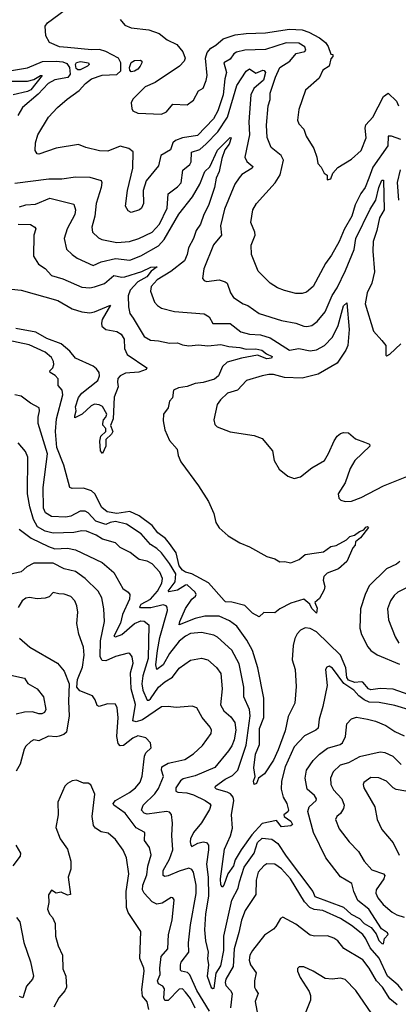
# Model space of a CAD drawing. Extents: x 1552033 to 1694788, y 811965 to 917215.
# Tile 204 of 256: x 1583935 to 1586308, y 872408 to 878575. Entities that reach past the tile are written whole.
import ezdxf

# ---------------------------------------------------------------- set-up
doc = ezdxf.new("R2010")
doc.units = 0

msp = doc.modelspace()

# ---------------------------------------------------------------- linework, layer by layer
at = {"layer": '0CON20XD'}
for points in [[(1586324, 877824), (1586265, 877846.2), (1586243.6, 877846.4), (1586241.6, 877785), (1586148.1, 877651.9), (1586122.5, 877582.5), (1586099.6, 877525), (1586073.4, 877486.6), (1586038.5, 877415), (1586016.5, 877345), (1585968, 877262), (1585938.2, 877185), (1585889.8, 877100.2), (1585852.1, 877047.9), (1585774.4, 876905), (1585732.1, 876867.9), (1585705, 876860), (1585665, 876860), (1585595, 876878.5), (1585551.2, 876895), (1585505.4, 876925.4), (1585430.4, 877000.4), (1585388.6, 877105), (1585386.8, 877163.2), (1585411.9, 877225), (1585409.4, 877245), (1585383.3, 877305), (1585395.6, 877385), (1585419.4, 877425), (1585536.7, 877553.3), (1585567.4, 877602.6), (1585588.5, 877695), (1585574.5, 877725), (1585511.4, 877775), (1585486.7, 877836.7), (1585481.5, 877915), (1585493.1, 878035), (1585504.2, 878075), (1585504.7, 878115), (1585537.7, 878215), (1585565.2, 878275), (1585627.8, 878315), (1585667.2, 878362.8), (1585723.1, 878376.9), (1585727.9, 878385), (1585721.3, 878405), (1585685, 878428.9), (1585605, 878430.9), (1585475, 878389.1), (1585346.3, 878383.7), (1585295, 878371.9), (1585277.8, 878362.2), (1585255, 878328.5), (1585213.8, 878305), (1585231, 878245), (1585221.6, 878205), (1585211.3, 878105), (1585176.7, 878005), (1585150.5, 877955), (1585050.3, 877849.7), (1584955, 877835.3), (1584911.9, 877818.1), (1584894.5, 877805), (1584879.4, 877760.6), (1584819.1, 877725), (1584805, 877660.8), (1584727.8, 877565), (1584710, 877505), (1584710.5, 877425), (1584699.2, 877395), (1584686.2, 877385), (1584635, 877367.1), (1584615, 877378), (1584597.8, 877407.8), (1584610, 877505), (1584644.5, 877645.5), (1584646.8, 877746.8), (1584618.6, 877768.6), (1584565, 877783.1), (1584487.3, 877752.7), (1584435, 877754.5), (1584350, 877775), (1584305, 877793.3), (1584165, 877769.8), (1584055, 877733.6), (1584044, 877735), (1584032.9, 877755), (1584034.4, 877805), (1584048.9, 877855), (1584116.9, 877965), (1584172.2, 878025), (1584232.1, 878077.9), (1584308.8, 878131.2), (1584347.5, 878175), (1584385, 878204.6), (1584452.5, 878227.5), (1584545, 878232.7), (1584568.3, 878255), (1584568.7, 878305), (1584555, 878334.7), (1584475, 878376.2), (1584435, 878389.6), (1584385, 878386.8), (1584235, 878400.8), (1584185, 878404.7), (1584122, 878432), (1584098.8, 878475), (1584095.6, 878535), (1584110, 878555), (1584300.5, 878695)], [(1584565.8, 878575.8), (1584595, 878541.2), (1584635, 878523.3), (1584745, 878511.5), (1584809.8, 878489.8), (1584859.8, 878449.8), (1584919.1, 878419.1), (1584958, 878375), (1584971.4, 878335), (1584965.8, 878315), (1584935.9, 878284.1), (1584785, 878182.9), (1584722, 878155), (1584645, 878076.5), (1584633.9, 878055), (1584638.4, 878018.4), (1584645, 878004.5), (1584675, 877990.5), (1584825, 877983.1), (1584855, 877998.6), (1584895, 878045.9), (1584985, 878042.9), (1585025, 878070.4), (1585055, 878130), (1585085, 878146.7), (1585104.6, 878195.4), (1585110, 878225), (1585098.8, 878335), (1585110.7, 878369.3), (1585132.8, 878397.2), (1585165, 878415.5), (1585211.4, 878455), (1585285, 878480.8), (1585355, 878489.3), (1585475, 878492.6), (1585625, 878516.1), (1585705, 878511.2), (1585747.5, 878497.5), (1585815, 878462.7), (1585851.5, 878431.5), (1585867.7, 878407.7), (1585885, 878360), (1585898.3, 878358.3), (1585897.5, 878345), (1585885, 878330), (1585873.8, 878285), (1585835, 878258.8), (1585811.2, 878208.8), (1585726.6, 878133.4), (1585685, 878012.5), (1585675.8, 877945), (1585685, 877923.8), (1585715, 877888.8), (1585730, 877845), (1585778, 877768), (1585798, 877715), (1585803.8, 877675), (1585825, 877652.5), (1585843.9, 877613.9), (1585861.7, 877601.7), (1585861.7, 877571.7), (1585885, 877577.5), (1585896.7, 877615), (1585929.7, 877650.3), (1586015, 877702.5), (1586075.7, 877755), (1586105.4, 877834.6), (1586099.2, 877895), (1586103.6, 877916.4), (1586148.5, 877965), (1586215, 878094.4), (1586245, 878114.4), (1586296.9, 878065), (1586308, 878035)], [(1583885, 878256.1), (1583985, 878273.4), (1584077.5, 878312.5), (1584165, 878315.6), (1584205, 878311.6), (1584230.6, 878300.6), (1584246.7, 878276.7), (1584252, 878235), (1584237, 878213), (1584155, 878197.6), (1584114.7, 878175), (1584050.5, 878109.5), (1583952.9, 878025), (1583924.6, 877975)], [(1583905, 877551.1), (1584118.9, 877578.9), (1584200.6, 877579.4), (1584285, 877591.2), (1584375, 877588.9), (1584445, 877567.1), (1584449.4, 877555), (1584445.7, 877525), (1584414.1, 877425), (1584405.3, 877344.7), (1584387.1, 877275), (1584391.2, 877245), (1584429.5, 877209.5), (1584449.3, 877199.3), (1584545, 877180.4), (1584623.8, 877185), (1584682.9, 877205), (1584765, 877243.6), (1584811.5, 877295), (1584859.4, 877395), (1584865.3, 877484.7), (1584925, 877527.7), (1584947.2, 877552.8), (1584957.4, 877632.6), (1585000.7, 877669.3), (1585009.3, 877685), (1585011.9, 877745), (1585065, 877762.1), (1585103.1, 877796.9), (1585177.9, 877872.1), (1585237.3, 877965), (1585296.6, 878163.4), (1585355, 878251.9), (1585375, 878268.1), (1585415, 878239.6), (1585458.5, 878258.5), (1585467.4, 878257.4), (1585474.8, 878244.8), (1585462.9, 878197.1), (1585403.1, 878145), (1585384.3, 878105), (1585370.6, 877935), (1585375.3, 877855), (1585346.8, 877715), (1585357.7, 877687.7), (1585397.1, 877655), (1585391.9, 877645), (1585326.4, 877605), (1585310, 877585), (1585284.5, 877545), (1585219.5, 877389.5), (1585194.6, 877285), (1585199.1, 877225), (1585149.5, 877165), (1585089.2, 877015), (1585081.2, 876955), (1585091.2, 876941.2), (1585105, 876936), (1585185, 876945.7), (1585223.9, 876933.9), (1585235.6, 876925), (1585255.6, 876865), (1585274.6, 876834.6), (1585335, 876795.5), (1585366, 876785), (1585435, 876734.4), (1585575, 876692.1), (1585665, 876675.5), (1585715, 876656.5), (1585735, 876653.5), (1585765, 876660.9), (1585798.9, 876685), (1585848.5, 876745), (1585892.9, 876847.1), (1585923.8, 876895), (1585977.1, 877005), (1586030.6, 877135), (1586042.2, 877205), (1586131.7, 877388.3), (1586166.5, 877445), (1586184.8, 877525), (1586205, 877570), (1586215, 877570), (1586218.4, 877385), (1586189.2, 877335), (1586173.8, 877255), (1586151.3, 877185), (1586147.9, 877125), (1586159.1, 876995), (1586141.6, 876925), (1586112.7, 876865), (1586100.4, 876795), (1586151.5, 876625), (1586204.2, 876565), (1586228.8, 876535), (1586230, 876475), (1586235, 876470), (1586255, 876480), (1586324.2, 876545)], [(1584300.7, 878260.7), (1584290.1, 878270.1), (1584285.3, 878295), (1584292.3, 878307.7), (1584316.1, 878313.9), (1584365.8, 878305), (1584370, 878295), (1584360.4, 878285), (1584315, 878262.1), (1584300.7, 878260.7)], [(1584635, 878247.8), (1584625, 878258.6), (1584623.3, 878275), (1584633.8, 878306.2), (1584655, 878320.6), (1584691.9, 878321.9), (1584700, 878315), (1584700, 878305), (1584689.6, 878285), (1584675.9, 878265), (1584655, 878253.4), (1584635, 878247.8)], [(1583865, 878190.3), (1583985, 878189.8), (1584025, 878201.3), (1584065, 878225.3), (1584077.1, 878225), (1584005, 878136.9), (1583985, 878126), (1583895, 878104.4)], [(1583935, 877402.9), (1583975, 877415.9), (1584035, 877420.2), (1584125, 877457.1), (1584275, 877419.2), (1584284.5, 877385), (1584281.1, 877355), (1584232.1, 877265), (1584214.5, 877205), (1584228.9, 877138.9), (1584265, 877103.6), (1584295, 877081.2), (1584395, 877035.4), (1584445, 877058.8), (1584535, 877080.4), (1584625, 877070), (1584695, 877095.8), (1584805, 877159.7), (1584841, 877199), (1584933.1, 877356.9), (1585018.9, 877465), (1585064.7, 877545.3), (1585096.4, 877625), (1585125.9, 877654.1), (1585175, 877757.5), (1585255, 877837.5), (1585260, 877835), (1585248.7, 877795), (1585220.3, 877759.7), (1585201.9, 877705), (1585185.3, 877625), (1585167.4, 877582.6), (1585156.4, 877525), (1585119.4, 877410.6), (1585089.7, 877355), (1585067.5, 877295), (1585040.5, 877255), (1585024.5, 877205.5), (1584993.6, 877146.4), (1584985.2, 877104.8), (1584967.5, 877065), (1584882.4, 876997.6), (1584795.9, 876945), (1584759.3, 876905), (1584755.5, 876875), (1584780, 876805), (1584798.1, 876785), (1584825, 876769.1), (1584905, 876748.2), (1585092.4, 876732.4), (1585123.4, 876713.4), (1585145, 876673.1), (1585255, 876671.8), (1585320.4, 876620.4), (1585374.8, 876604.8), (1585445, 876601.4), (1585505, 876581.6), (1585625, 876506.2), (1585685, 876515.3), (1585755, 876501.8), (1585795, 876507.3), (1585845.3, 876534.7), (1585895, 876586.7), (1585930.2, 876659.8), (1585965, 876782.9), (1585985, 876801.2), (1585999.3, 876635), (1585990.8, 876535), (1585978.9, 876505), (1585925, 876423.5), (1585805.3, 876354.7), (1585705, 876330.8), (1585595, 876333.3), (1585526.4, 876353.6), (1585497.4, 876352.6)], [(1586310.6, 877445), (1586303.4, 877555), (1586321.6, 877635)], [(1583925, 877295.3), (1584002.9, 877292.9), (1584031.2, 877275), (1584035.8, 877265), (1584024.3, 877225), (1584021.1, 877095), (1584054.3, 877045), (1584095, 877016.7), (1584135, 876972.9), (1584205, 876951.2), (1584325, 876900.4), (1584374, 876896), (1584405, 876901.8), (1584467.9, 876922.1), (1584525, 876972.1), (1584575, 876963.3), (1584595, 876965.7), (1584701.3, 876998.7), (1584756.7, 877025), (1584796.7, 877026.7), (1584760.2, 876999.8), (1584731.8, 876965), (1584675, 876933.9), (1584628, 876882), (1584616.1, 876845), (1584616.5, 876776.5), (1584625.5, 876735), (1584646.1, 876706.1), (1584715, 876592), (1584755, 876568.1), (1584805, 876564.5), (1584875, 876549.4), (1584925, 876551.5), (1584955, 876538.2), (1584995, 876531.8), (1585055, 876539.6), (1585115, 876532.8), (1585195, 876540), (1585245, 876527.5), (1585315, 876523), (1585355, 876510.8), (1585415, 876514.7), (1585452.9, 876505), (1585481.9, 876481.9), (1585518, 876465), (1585513.3, 876455), (1585485, 876451.8), (1585425, 876474.2), (1585325.9, 876455.9), (1585235, 876430.6), (1585207.2, 876402.8), (1585181.8, 876345), (1585156.6, 876323.4), (1585085, 876303.2), (1585035, 876297.6), (1584985, 876277.1), (1584931.1, 876268.9), (1584900, 876255), (1584893, 876207), (1584873.8, 876185), (1584865.6, 876144.4), (1584837.1, 876105), (1584833.6, 876063.6), (1584845.4, 876005.4), (1584875, 875939.4), (1584922.2, 875885), (1584927.7, 875845), (1584945.4, 875805), (1585056.9, 875655), (1585117.7, 875557.7), (1585152.5, 875482.5), (1585165.5, 875425), (1585185, 875393.5), (1585241.8, 875341.8), (1585315, 875298.1), (1585375, 875273.8), (1585485, 875213.1), (1585535, 875199.3), (1585565, 875180.4), (1585595, 875182.2), (1585635, 875174.2), (1585686.1, 875193.9), (1585725, 875226.5), (1585794.5, 875235.5), (1585838.1, 875241.9), (1585884.4, 875275.6), (1585917.4, 875282.6), (1585983.4, 875316.6), (1586005, 875338), (1586034, 875346), (1586065, 875370.5), (1586090.8, 875379.2), (1586105, 875397.1), (1586115, 875400.8), (1586122, 875395), (1586070.9, 875329.1), (1586040, 875305), (1586036.7, 875285), (1586023, 875267), (1585985, 875182.5), (1585932.5, 875135), (1585862.3, 875107.7), (1585841.7, 875088.3), (1585836.7, 875065), (1585846.7, 875025), (1585842.5, 875005), (1585815, 874950), (1585783.8, 874925), (1585798.6, 874888.6), (1585795, 874858.8), (1585765, 874888.1), (1585753.9, 874913.9), (1585715, 874946.7), (1585635, 874920), (1585565, 874886.2), (1585535, 874859.2), (1585465, 874861.5), (1585435.5, 874834.5), (1585395, 874858.2), (1585345.4, 874905.4), (1585265, 874927.5), (1585225, 874928.8), (1585216.7, 874936.7), (1585118.2, 875048.1), (1585015, 875104.9), (1584974.6, 875114.6), (1584955, 875127), (1584934.1, 875155), (1584915.7, 875235), (1584873.7, 875295), (1584849.3, 875325), (1584802, 875362), (1584765, 875407.5), (1584685, 875468.4), (1584624.8, 875494.8), (1584545, 875482.3), (1584483.8, 875493.8), (1584450, 875520), (1584405.3, 875605), (1584385, 875624.1), (1584335, 875641.1), (1584265, 875638.1), (1584248.8, 875645), (1584213.1, 875785), (1584168.5, 875895), (1584160.4, 875995), (1584165.2, 876075), (1584205.9, 876225.9), (1584202.5, 876255), (1584177.1, 876285), (1584177.5, 876325), (1584157.3, 876347.3), (1584126, 876365), (1584124.2, 876375), (1584143.3, 876395), (1584150.4, 876415), (1584147.7, 876435), (1584135, 876458.5), (1584095, 876492.8), (1583995, 876539.5), (1583857.4, 876567.4)], [(1583885, 876886.9), (1583945, 876880.9), (1584175, 876816.2), (1584265.3, 876765.3), (1584325, 876744.5), (1584375, 876739.6), (1584404.7, 876745.3)], [(1584404.7, 876745.3), (1584505, 876786.2), (1584453.2, 876696.7), (1584447.5, 876675), (1584450, 876655), (1584475, 876633.8), (1584545, 876622.5), (1584571.9, 876605), (1584589.5, 876575), (1584592.8, 876515), (1584608.3, 876478.3), (1584732.5, 876395), (1584727.5, 876385), (1584682.3, 876367.7), (1584598.9, 876361.1), (1584564.6, 876345.4), (1584551.1, 876328.9), (1584547.8, 876305), (1584553.3, 876275), (1584528.3, 876211.7), (1584521.1, 876075), (1584504.3, 876034.3), (1584518.9, 875995), (1584511.6, 875978.4), (1584475.6, 875945), (1584476.2, 875905), (1584455, 875858), (1584441.8, 875875), (1584437.2, 875935), (1584443.2, 875966.8), (1584474.5, 875995), (1584474.5, 876014.5), (1584456, 876035), (1584455.7, 876045), (1584461.3, 876068.7), (1584475.6, 876085), (1584481.1, 876105), (1584455, 876152.5), (1584433.6, 876163.6), (1584403.3, 876166.7), (1584383.3, 876156.7), (1584326.1, 876103.9), (1584281.7, 876081.7), (1584280, 876095), (1584290, 876125), (1584285, 876150), (1584305, 876208), (1584324.6, 876235), (1584425.5, 876314.5), (1584435.7, 876344.3), (1584432.9, 876365), (1584417.6, 876387.6), (1584395, 876404.3), (1584284.9, 876454.9), (1584249.6, 876499.6), (1584195, 876544.8), (1584105, 876578.3), (1584037.1, 876617.1), (1583910.7, 876640.7)], [(1585497.4, 876352.6), (1585455, 876345.5), (1585356.7, 876315), (1585299.4, 876255), (1585238.6, 876235), (1585194.7, 876195.3), (1585173.1, 876165), (1585151.2, 876068.8), (1585158.8, 876038.8), (1585173.8, 876025), (1585255, 875993.8), (1585405, 875970), (1585455, 875953.1), (1585520, 875875), (1585530.6, 875815), (1585560.6, 875760.6), (1585615, 875717.1), (1585655, 875702.5), (1585695, 875712.5), (1585765, 875768.5), (1585845.4, 875814.6), (1585871.4, 875858.6), (1585905, 875936.7), (1585925, 875966.7), (1585945, 875983.3), (1585965, 875990), (1585995, 875986.7), (1586040.3, 875950.3), (1586095, 875928.8), (1586127.3, 875917.3), (1586130, 875905), (1586035.6, 875814.4), (1586006.4, 875763.6), (1585975, 875673.8), (1585930.8, 875605), (1585935, 875577.5), (1585946.7, 875565), (1585975, 875557.1), (1586015, 875558.9), (1586075, 875581.5), (1586215, 875656.2), (1586372.3, 875717.7)], [(1586405, 874335.2), (1586275, 874382), (1586194, 874386), (1586135, 874377.8), (1586121.2, 874385), (1586085, 874425.2), (1586075, 874428.9), (1586035, 874423.5), (1585995, 874438.7), (1585985.9, 874455), (1585979.6, 874515), (1585945, 874594), (1585795, 874742), (1585755, 874761.8), (1585725, 874766.9), (1585695, 874751.1), (1585675, 874728.9), (1585659.6, 874700.4), (1585649.4, 874655), (1585643.2, 874565), (1585660.8, 874505), (1585667.8, 874397.8), (1585658.7, 874295), (1585618.7, 874211.3), (1585598.4, 874121.6), (1585555, 874002.5), (1585525, 873937.5), (1585468.9, 873851.1), (1585431.2, 873825), (1585418.7, 873791.3), (1585404.4, 873784.4), (1585399.5, 873805), (1585410, 873835), (1585401.6, 873888.4), (1585412.5, 873975), (1585438.8, 874035), (1585438.6, 874135), (1585465.5, 874205), (1585466, 874326), (1585428.6, 874515), (1585393.2, 874625), (1585358.3, 874688.3), (1585296, 874776), (1585250.7, 874810.7), (1585185, 874839.8), (1585095, 874838.8), (1585035, 874824.4), (1584934.5, 874784.5), (1584937.9, 874805), (1584975, 874886.7), (1585013.8, 874945), (1585037.7, 874965), (1585040.8, 874975), (1585035, 874990), (1584985, 875034.6), (1584975, 875033.9), (1584925, 875001.4), (1584870.7, 874990.7), (1584866.2, 874995), (1584872.1, 875005), (1584910.4, 875055), (1584914.1, 875104.1), (1584875, 875169.2), (1584824.8, 875235), (1584794, 875264), (1584755, 875287.5), (1584696.8, 875355), (1584605, 875415.8), (1584535, 875431.6), (1584503.2, 875426.8), (1584475, 875414), (1584413.4, 875433.4), (1584365, 875485.5), (1584345, 875497.7), (1584315, 875497.1), (1584255, 875466.1), (1584225, 875459.6), (1584135, 875463.3), (1584097.2, 875487.2), (1584084.8, 875515), (1584082, 875645), (1584110.2, 875855), (1584051.2, 876045), (1584050.8, 876085), (1584060, 876125), (1584057.1, 876145), (1584004, 876174), (1583945, 876217.3), (1583905, 876226.2)], [(1586397.1, 874247.1), (1586285, 874280.4), (1586187.9, 874297.9), (1586125, 874301.5), (1586094.3, 874314.3), (1586059.9, 874339.9), (1586029.4, 874375), (1585967.3, 874417.3), (1585895, 874513.8), (1585875, 874526.7), (1585860.5, 874519.5), (1585852, 874505), (1585862.9, 874405), (1585835, 874273.8), (1585812.2, 874195), (1585805, 874138.6), (1585791.4, 874125), (1585719.6, 874090.4), (1585655, 874020), (1585598.3, 873895), (1585575.9, 873805), (1585573.8, 873755), (1585585.7, 873705), (1585608.7, 873665), (1585618.9, 873625), (1585615, 873613.8), (1585590, 873595), (1585593.3, 873585), (1585635, 873555.7), (1585644, 873535), (1585634.3, 873525.7), (1585575, 873520.5), (1585545, 873558.9), (1585455, 873541), (1585390.7, 873469.3), (1585324.1, 873375), (1585286.5, 873313.5), (1585275, 873276.4), (1585239.3, 873225), (1585215, 873154), (1585205, 873142), (1585196.1, 873156.1), (1585194.1, 873194.1), (1585219.8, 873380.2), (1585256.4, 873463.6), (1585268.7, 873511.3), (1585263.4, 873595), (1585277.2, 873685), (1585272.3, 873705), (1585255.6, 873725.6), (1585235, 873737.3), (1585168.5, 873755), (1585160.8, 873765), (1585162.3, 873775), (1585222.7, 873817.3), (1585269.1, 873840.9), (1585302.9, 873875), (1585355, 874030.8), (1585380.5, 874215), (1585375.6, 874255.6), (1585339.7, 874335), (1585339.7, 874395), (1585310.9, 874540.9), (1585265, 874627.1), (1585175, 874708.5), (1585150.9, 874720.9), (1585075, 874736.8), (1585005, 874729.7), (1584974.5, 874715), (1584935, 874682.3), (1584875, 874605.8), (1584835.3, 874534.7), (1584794.7, 874504.7), (1584788.3, 874535), (1584798.8, 874625), (1584813.6, 874706.4), (1584861.6, 874875), (1584858.8, 874895), (1584854.3, 874905), (1584835, 874910.9), (1584757.6, 874892.4), (1584692, 874892), (1584687.9, 874897.9), (1584696.6, 874915), (1584755, 874944.8), (1584798.5, 874995), (1584825.8, 875045), (1584829.7, 875075), (1584814.1, 875115), (1584765, 875167.5), (1584735, 875182.9), (1584685, 875193.8), (1584667.3, 875207.3), (1584627.6, 875237.6), (1584565, 875268.5), (1584535, 875298.2), (1584455, 875320.6), (1584415, 875346.8), (1584355, 875371.7), (1584325, 875374.2), (1584275, 875362.4), (1584145, 875359.5), (1584095, 875372), (1584048.1, 875398.1), (1584022.4, 875445), (1583999.1, 875525), (1583984.7, 875605), (1583985.5, 875835.5), (1583970.9, 875870.9), (1583925, 875925.7)], [(1583932.9, 875385), (1584007, 875327), (1584115, 875276.2), (1584155, 875261.6), (1584235, 875265.3), (1584284.2, 875254.2), (1584451.4, 875175), (1584525, 875111.8), (1584582.5, 875012.5), (1584615, 874990), (1584625.5, 874975.5), (1584624.5, 874945), (1584580.5, 874849.5), (1584567.7, 874795), (1584525.6, 874715), (1584535, 874708.9), (1584575.6, 874724.4), (1584655, 874792.6), (1584695, 874810), (1584715, 874808.2), (1584744.5, 874785), (1584739.6, 874575), (1584707, 874465), (1584700.4, 874415), (1584706.4, 874375), (1584735, 874312.5), (1584745, 874312.3), (1584755, 874322), (1584805, 874393.9), (1584845, 874427.7), (1584893.4, 874456.6), (1584935, 874514.3), (1585005.5, 874564.5), (1585075, 874575.5), (1585115, 874566.7), (1585168.5, 874518.5), (1585195, 874480), (1585204.7, 874385), (1585194.7, 874284.7), (1585215, 874245.6), (1585258.5, 874208.5), (1585283.8, 874173.8), (1585289.5, 874125), (1585280, 874065), (1585265, 874026.9), (1585243.2, 873995), (1585157.7, 873892.3), (1585035, 873839.4), (1584960, 873820), (1584942.3, 873807.7), (1584914.7, 873765), (1584914, 873744), (1584926, 873736), (1584981.8, 873731.8), (1585025, 873719.4), (1585097.1, 873685), (1585125, 873666.7), (1585132.5, 873655), (1585125, 873627.5), (1585074.6, 873545.4), (1585023.9, 873485), (1585006.2, 873445), (1585004, 873425), (1585006.9, 873405), (1585015, 873395.7), (1585052.6, 873417.4), (1585085, 873425.7), (1585105, 873422), (1585117.5, 873405), (1585119, 873375), (1585106.7, 873285), (1585116.2, 873205), (1585119.4, 873085), (1585100, 872975), (1585094.3, 872875), (1585100.7, 872805), (1585116.2, 872735), (1585112.9, 872695), (1585119.3, 872655), (1585109.7, 872585), (1585135, 872513.6), (1585145, 872506.5), (1585155, 872509.2), (1585167.5, 872602.5), (1585195, 872649.3), (1585214.7, 872745), (1585214.8, 872835), (1585265, 873060), (1585305.2, 873134.8), (1585311.9, 873175), (1585342.8, 873267.2), (1585404.8, 873355), (1585425, 873421.2), (1585455, 873449.2), (1585515, 873443.2), (1585553.2, 873415), (1585605.6, 873335), (1585771.9, 873115), (1585785, 873082.8), (1585965, 873016.4), (1586012.7, 872972.7)], [(1584895.3, 873925.3), (1584969.4, 873940.6), (1585023.6, 873976.4), (1585080.5, 874029.5), (1585134.4, 874105), (1585136.9, 874125), (1585128.9, 874145), (1585079.1, 874205), (1585045.4, 874265.4), (1585016.5, 874276.5), (1584915, 874266.9), (1584865, 874273.6), (1584825, 874270.4), (1584705, 874190.5), (1584665, 874178), (1584645, 874183.3), (1584661.7, 874285), (1584634.6, 874384.6), (1584630.2, 874485), (1584645.5, 874545), (1584640, 874585), (1584626, 874605), (1584615, 874606.9), (1584535, 874587.3), (1584475, 874558.5), (1584451.7, 874561.7), (1584439.6, 874585), (1584441.9, 874685), (1584466.1, 874805), (1584462.7, 874885), (1584450.4, 874955), (1584426.4, 874996.4), (1584345, 875075.4), (1584285, 875118.7), (1584215, 875135.4), (1584145, 875170.4), (1584025, 875171.5), (1583981.1, 875148.9), (1583944, 875116), (1583796.7, 875083.3)], [(1586318, 875182), (1586295.8, 875164.2), (1586233.4, 875136.6), (1586125, 875030), (1586099.6, 874975), (1586070.4, 874885), (1586066.2, 874765), (1586076.2, 874725), (1586117.1, 874647.1), (1586134.7, 874624.7), (1586175, 874597.5), (1586315, 874538.8)], [(1586355, 875014.4), (1586305, 874990), (1586281.1, 874968.9), (1586258.2, 874935), (1586240, 874885), (1586245.3, 874815.3), (1586288.9, 874708.9), (1586310.9, 874670.9)], [(1585035, 872384.5), (1585004.8, 872445), (1584975, 872484.7), (1584955, 872504.1), (1584935, 872503.5), (1584865, 872432.2), (1584845, 872431.5), (1584839.6, 872449.6), (1584843.1, 872505), (1584831.6, 872521.6), (1584805.7, 872535.7), (1584799.5, 872555), (1584815.7, 872595), (1584813.9, 872635), (1584822.3, 872707.7), (1584863.3, 872755), (1584868.1, 872845), (1584890.5, 872935), (1584902.7, 873062.7), (1584895.6, 873075.6), (1584885, 873078), (1584828.2, 873041.8), (1584795, 873035.4), (1584765, 873050.4), (1584714.7, 873105), (1584705.8, 873125), (1584706.6, 873155), (1584731.5, 873218.5), (1584737.6, 873272.4), (1584760, 873345), (1584749.5, 873389.5), (1584718, 873435), (1584720, 873485), (1584665, 873512.9), (1584595.7, 873605), (1584524.8, 873654.8), (1584521.8, 873665), (1584536.2, 873685), (1584624.4, 873735), (1584660.5, 873765), (1584689.9, 873800.1), (1584703.1, 873836.9), (1584716.6, 873963.4), (1584726, 873984), (1584759.2, 874015), (1584755.8, 874045.8), (1584725, 874077.1), (1584675, 874089.1), (1584645, 874075.5), (1584585, 874028.2), (1584565, 874026.7), (1584552.7, 874042.7), (1584544.1, 874085), (1584551.5, 874205), (1584545.5, 874265.5), (1584535, 874287.5), (1584485, 874291.1), (1584432.7, 874272.7), (1584420.6, 874280.6), (1584408.6, 874315), (1584391.1, 874341.1), (1584311.7, 874371.7), (1584294.1, 874394.1), (1584297.3, 874442.7), (1584329.4, 874520.6), (1584339.2, 874595), (1584334.6, 874644.6), (1584306.4, 874726.4), (1584293.8, 874793.8), (1584298.8, 874865), (1584293.8, 874903.8), (1584281.9, 874935), (1584255, 874961.9), (1584215, 874978.1), (1584181.7, 874978.3), (1584145, 874986.7), (1584119.4, 874960.6), (1584095, 874951.9), (1584045, 874947.8), (1583996, 874956), (1583975, 874952.7), (1583950, 874935), (1583925, 874894.2)], [(1583935, 874702.5), (1584000, 874645), (1584172, 874545), (1584214.2, 874495), (1584246, 874416), (1584240.6, 874305), (1584245.4, 874215), (1584228, 874112), (1584212.5, 874097.5), (1584182.1, 874087.9), (1584163.4, 874083.4), (1584115, 874086.9), (1584055, 874059.2), (1584025, 874064), (1584005, 874054), (1583975, 874025.8), (1583963.7, 874006.3), (1583938.3, 873911.7), (1583912.4, 873867.6)], [(1583879.5, 874469.5), (1583965, 874450.8), (1583986.6, 874416.6), (1584044.4, 874384.4), (1584085.4, 874335), (1584100.3, 874255), (1584090.4, 874235), (1584075, 874227.7), (1584055, 874227.1), (1584015, 874240.5), (1583965, 874238.9), (1583913.1, 874225)], [(1586012.7, 872972.7), (1586065, 872945.7), (1586094, 872914), (1586138.4, 872888.4), (1586168.8, 872848.8), (1586185, 872808.1), (1586205, 872789.2), (1586215, 872786.7), (1586220.3, 872819.7), (1586244.6, 872845), (1586239.6, 872855), (1586201.8, 872881.8), (1586123.4, 873005), (1586055, 873058.9), (1586028.6, 873115), (1586016.2, 873165), (1585945, 873207.5), (1585852.9, 873325), (1585775.8, 873485), (1585740.9, 873615), (1585748.8, 873645), (1585792.5, 873685), (1585795.5, 873695), (1585782.1, 873715), (1585737.7, 873755), (1585723.6, 873825), (1585733.6, 873875), (1585774.5, 873935), (1585814.8, 873975.2), (1585865, 874013.1), (1585943.8, 874035), (1585957.8, 874045), (1585977.8, 874085), (1585985.6, 874164.4), (1586014.6, 874195.4), (1586045, 874206.5), (1586115, 874193.1), (1586165, 874181.8), (1586230.6, 874155), (1586286.4, 874116.4), (1586345, 874089.5)], [(1586325, 873910), (1586275, 873959.6), (1586225, 873983.6), (1586195, 873987.8), (1586065, 873957.7), (1585995, 873920.3), (1585944.3, 873905), (1585899.1, 873865), (1585883.1, 873825), (1585885.4, 873785), (1585901.8, 873751.8), (1585952.9, 873695), (1585968.5, 873655), (1585965.4, 873634.6), (1585945, 873604.3), (1585922.5, 873585), (1585913.5, 873565), (1585937.9, 873507.9), (1586000.6, 873425), (1586058.1, 873365), (1586094.6, 873304.6), (1586141.3, 873251.3), (1586215, 873225.5), (1586224.4, 873215), (1586217.5, 873195), (1586169.1, 873125), (1586166, 873105), (1586179.4, 873075), (1586213.7, 873033.7), (1586270, 872985), (1586298.8, 872968.8), (1586344.6, 872954.6)], [(1585125.8, 872365.8), (1585046.1, 872495), (1585002.5, 872592.5), (1584986.5, 872606.5), (1584950, 872615), (1584942.7, 872622.7), (1584942.2, 872655), (1584948.3, 872671.7), (1584995.7, 872735), (1584993.9, 872793.9), (1585005.2, 872905), (1585041.7, 873101.7), (1585040.5, 873155), (1585025.4, 873235), (1585015, 873251.9), (1584995, 873260.4), (1584935, 873243), (1584865, 873213.1), (1584845, 873208.9), (1584835, 873214), (1584835, 873246), (1584873.8, 873316.2), (1584894.1, 873375), (1584888.9, 873465), (1584893.4, 873543.4), (1584886.3, 873596.3), (1584875, 873611.4), (1584856, 873616), (1584735, 873598.8), (1584714.4, 873605), (1584697.8, 873625), (1584708.2, 873655), (1584783.1, 873726.9), (1584805, 873759.5), (1584836.3, 873835), (1584823.5, 873875), (1584826.2, 873895), (1584865, 873918.3), (1584895.3, 873925.3)], [(1586355, 873743.8), (1586294.6, 873754.6), (1586275, 873763.3), (1586232.9, 873805), (1586185, 873827.5), (1586135, 873827.8), (1586092.1, 873797.9), (1586087.5, 873785), (1586091.1, 873765), (1586160.9, 873645), (1586174.3, 873565), (1586205, 873504), (1586275, 873420), (1586312.4, 873342.4)], [(1584743.9, 872375), (1584734.6, 872424.6), (1584705, 872460), (1584701.2, 872501.2), (1584716.1, 872615), (1584713.6, 872635), (1584689.2, 872695), (1584694.4, 872864.4), (1584615, 872983.1), (1584604.1, 873015), (1584601.8, 873115), (1584620.4, 873225), (1584604.6, 873325), (1584584, 873374), (1584535, 873441.1), (1584490.9, 873480.9), (1584445, 873489.4), (1584411.1, 873511.1), (1584397.3, 873527.3), (1584388.9, 873585), (1584406.5, 873725), (1584382.3, 873782.3), (1584365, 873793.3), (1584335, 873792.5), (1584292.3, 873812.3), (1584265, 873806.9), (1584235, 873791.4), (1584219.4, 873775), (1584173.5, 873675), (1584175.6, 873595), (1584161.4, 873515), (1584189.2, 873445), (1584235, 873380), (1584255.6, 873305), (1584255.5, 873254.5), (1584240, 873205), (1584253.9, 873096.1), (1584235, 873091.9), (1584195, 873110.6), (1584165, 873104), (1584135, 873123.3), (1584116.1, 873093.9), (1584118, 873045), (1584110, 873005), (1584122.8, 872972.8), (1584141.4, 872951.4), (1584158.1, 872915), (1584160, 872835), (1584176.7, 872775), (1584203.1, 872715), (1584205, 872630), (1584224.2, 872584.2), (1584229.4, 872515), (1584218.5, 872491.5), (1584181.2, 872448.8), (1584149.3, 872390.7)], [(1583912.2, 873405), (1583941.4, 873355), (1583937.5, 873335), (1583891.5, 873275)], [(1586334.1, 872494.1), (1586307, 872527), (1586241, 872585), (1586187.2, 872697.2), (1586131.2, 872761.2), (1586105, 872818.5), (1586086.1, 872845), (1586015, 872902.3), (1585944.6, 872945), (1585835, 872995.7), (1585781.3, 873001.3), (1585753.6, 873013.6), (1585720, 873050), (1585631.6, 873195), (1585575, 873257.2), (1585535, 873285.4), (1585485, 873288.2), (1585464.8, 873275.2), (1585430.7, 873235), (1585418, 873185), (1585415.5, 873095), (1585347.3, 872995), (1585325.4, 872935), (1585308.6, 872858.6), (1585278.7, 872755), (1585273, 872645), (1585227.6, 872565), (1585222.1, 872545), (1585227.6, 872525), (1585257.1, 872495), (1585267.6, 872475), (1585256.2, 872385)], [(1583915, 872952.7), (1583936.5, 872925), (1583961.9, 872795), (1584003.5, 872675), (1584022.7, 872585), (1584015.6, 872565), (1583978.1, 872521.9), (1583955, 872448.8), (1583935, 872456.9)], [(1586300.7, 872405), (1586255, 872441.5), (1586209.3, 872515), (1586172, 872555), (1586125, 872635.4), (1586085, 872686.8), (1585966.7, 872756.7), (1585929.4, 872805), (1585903.4, 872823.4), (1585865, 872836.1), (1585783.9, 872833.9), (1585755, 872840.9), (1585665, 872911.1), (1585585, 872953.8), (1585568.8, 872945), (1585540.6, 872895), (1585525, 872878.6), (1585469.1, 872840.9), (1585394.7, 872745.3), (1585377.9, 872715), (1585372.7, 872685), (1585380.9, 872655), (1585418.1, 872605), (1585405.8, 872554.2), (1585407.5, 872515), (1585415, 872498.8), (1585430, 872475), (1585410.6, 872425), (1585427.8, 872335)], [(1586165, 872314.4), (1586041.4, 872495), (1585975, 872562.5), (1585945, 872571.4), (1585894.3, 872565.7), (1585850.2, 872570.2), (1585775, 872615.7), (1585715, 872643.8), (1585686.7, 872643.3), (1585676.7, 872633.3), (1585676.2, 872615), (1585693.3, 872576.7), (1585748.9, 872488.9), (1585757, 872463), (1585756.9, 872435), (1585720.2, 872339.8)]]:
    msp.add_lwpolyline(points, dxfattribs=at)

doc.saveas('drawing.dxf')
